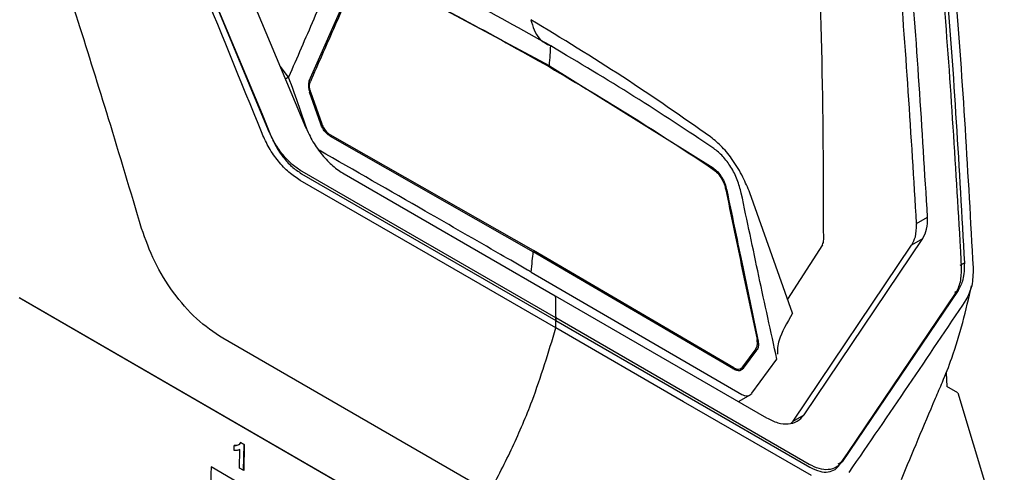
# Model space of a CAD drawing. Extents: x 106 to 315, y 19 to 260.
# Tile 14 of 98: x 151.71 to 169.91, y 64.51 to 72.88. Entities that reach past the tile are written whole.
import ezdxf

# ---------------------------------------------------------------- set-up
doc = ezdxf.new("R2010")
doc.units = 0
doc.layers.get('0').update_dxf_attribs({"linetype": 'CONTINUOUS'})

msp = doc.modelspace()

# ---------------------------------------------------------------- linework, layer by layer
at = {"color": 7, "linetype": 'Continuous'}
for p, q in [((154.477, 76.875), (156.995, 70.893)), ((156.31, 70.829), (153.901, 76.622)), ((153.936, 76.521), (156.191, 71.128)), ((161.501, 72.026), (158.232, 73.771)), ((157.062, 71.749), (157.917, 73.687)), ((156.68, 71.814), (156.522, 72.016)), ((161.501, 72.026), (164.524, 70.139)), ((157.082, 71.732), (157.082, 71.732)), ((157.275, 70.946), (157.068, 71.539)), ((157.087, 71.543), (157.294, 70.949)), ((157.087, 71.543), (157.087, 71.543)), ((156.191, 71.128), (156.328, 70.79)), ((156.328, 70.79), (156.358, 70.717)), ((157.445, 70.725), (161.202, 68.587)), ((161.205, 68.613), (157.447, 70.751)), ((161.616, 67.365), (156.929, 70.071)), ((156.918, 70.031), (161.617, 67.319)), ((157.704, 70.027), (161.609, 67.773)), ((165.994, 67.455), (165.204, 69.674)), ((168.285, 69.11), (168.488, 69.227)), ((168.285, 69.11), (168.286, 69.097)), ((166.206, 65.575), (168.402, 68.836)), ((168.2, 68.719), (168.402, 68.836)), ((164.908, 66.444), (161.205, 68.613)), ((166.546, 68.718), (165.902, 67.711)), ((166.004, 65.458), (168.194, 68.711)), ((168.2, 68.719), (168.194, 68.711)), ((169.102, 68.587), (169.092, 68.781)), ((164.907, 66.418), (161.202, 68.587)), ((169.116, 68.306), (169.102, 68.587)), ((161.161, 68.213), (165.059, 65.954)), ((151.698, 67.741), (160.386, 62.726)), ((160.397, 62.715), (151.71, 67.73)), ((161.609, 67.773), (165.515, 65.518)), ((169.055, 67.874), (166.91, 64.71)), ((167.019, 64.878), (169.008, 67.82)), ((166.303, 64.659), (161.616, 67.365)), ((161.617, 67.319), (166.316, 64.606)), ((160.396, 64.141), (155.463, 66.989)), ((165.315, 66.793), (165.07, 66.46)), ((165.086, 66.436), (165.331, 66.769)), ((165.24, 65.973), (165.704, 66.605)), ((168.83, 66.351), (168.847, 66.097)), ((169.049, 65.98), (168.847, 66.097)), ((164.993, 65.819), (165.222, 65.952)), ((169.049, 65.98), (169.907, 63.137)), ((166.004, 65.458), (166.206, 65.575)), ((165.968, 65.424), (166.001, 65.455)), ((166.004, 65.458), (166.001, 65.455)), ((155.673, 64.917), (155.675, 65.01)), ((155.856, 65.028), (155.791, 65.065)), ((155.793, 65.067), (155.858, 65.03)), ((155.848, 64.547), (155.856, 65.028)), ((155.858, 65.03), (155.85, 64.546)), ((155.856, 65.028), (155.858, 65.03)), ((155.768, 64.933), (155.774, 64.935)), ((155.77, 64.592), (155.776, 64.936)), ((166.891, 64.692), (167.019, 64.878)), ((160.381, 61.648), (155.246, 64.612)), ((166.863, 64.652), (166.891, 64.692)), ((155.85, 64.546), (155.77, 64.592))]:
    msp.add_line(p, q, dxfattribs=at)
at = {"color": 8, "linetype": 'Continuous'}
for p, q in [((156.68, 71.814), (156.621, 71.78)), ((157.294, 70.949), (157.294, 70.949)), ((157.447, 70.751), (157.447, 70.751)), ((156.918, 70.031), (156.918, 70.031)), ((169.094, 68.341), (169.169, 68.384)), ((169.055, 67.874), (168.988, 67.836)), ((165.355, 66.962), (165.338, 66.952)), ((165.331, 66.769), (165.272, 66.734)), ((164.885, 66.43), (164.908, 66.444)), ((165.017, 66.396), (165.086, 66.436)), ((166.316, 64.606), (166.316, 64.606)), ((166.91, 64.71), (166.833, 64.666))]:
    msp.add_line(p, q, dxfattribs=at)
at = {"color": 7, "linetype": 'Continuous', "flags": 128}
for points in [[(161.619, 67.18), (159.257, 68.543), (156.896, 69.906)], [(166.341, 64.454), (163.98, 65.817), (161.619, 67.18)]]:
    msp.add_lwpolyline(points, dxfattribs=at)
at = {"color": 7, "linetype": 'Continuous'}
for points, knots in [([(168.285, 69.11), (168.187, 70.737), (167.992, 73.96), (167.636, 77.073), (167.459, 78.615)], [0, 0, 0, 0, 0.504658, 1, 1, 1, 1]), ([(168.488, 69.227), (168.389, 70.86), (168.194, 74.094), (167.836, 77.216), (167.659, 78.762)], [0, 0, 0, 0, 0.504941, 1, 1, 1, 1]), ([(168.325, 78.502), (168.509, 76.865), (168.881, 73.554), (169.072, 70.119), (169.169, 68.384)], [0, 0, 0, 0, 0.494733, 1, 1, 1, 1]), ([(168.486, 78.409), (168.672, 76.754), (169.044, 73.443), (169.235, 70.008), (169.33, 68.291)], [0, 0, 0, 0, 0.499993, 1, 1, 1, 1]), ([(169.092, 68.781), (168.996, 70.391), (168.805, 73.58), (168.458, 76.661), (168.287, 78.187)], [0, 0, 0, 0, 0.5048988, 1, 1, 1, 1]), ([(156.19, 70.773), (155.793, 71.75), (155, 73.706), (154.177, 75.643), (153.765, 76.612)], [0, 0, 0, 0, 0.499994, 1, 1, 1, 1]), ([(153.963, 69.02), (153.761, 69.696), (153.379, 70.974), (152.818, 72.768), (152.315, 74.336), (151.995, 75.303), (151.847, 75.75)], [0, 0, 0, 0, 0.298899, 0.565199, 0.798899, 1, 1, 1, 1]), ([(166.569, 68.817), (166.566, 69.994), (166.561, 72.331), (166.451, 74.603), (166.397, 75.731)], [0, 0, 0, 0, 0.503957, 1, 1, 1, 1]), ([(157.615, 73.962), (157.458, 73.603), (157.143, 72.885), (156.834, 72.171), (156.68, 71.814)], [0, 0, 0, 0, 0.499984, 1, 1, 1, 1]), ([(161.525, 72.39), (160.993, 72.689), (159.983, 73.257), (158.918, 73.791), (158.414, 74.043)], [0, 0, 0, 0, 0.5265422, 1, 1, 1, 1]), ([(158.231, 73.748), (158.789, 73.466), (159.905, 72.901), (160.968, 72.303), (161.5, 72.003)], [0, 0, 0, 0, 0.499716, 1, 1, 1, 1]), ([(157.937, 73.671), (157.794, 73.347), (157.507, 72.7), (157.223, 72.055), (157.082, 71.732)], [0, 0, 0, 0, 0.499997, 1, 1, 1, 1]), ([(161.156, 72.876), (161.196, 72.747), (161.267, 72.518), (161.446, 72.429), (161.525, 72.39)], [0, 0, 0, 0, 0.5593972, 1, 1, 1, 1]), ([(164.479, 70.709), (163.946, 71.082), (162.882, 71.827), (161.73, 72.527), (161.156, 72.876)], [0, 0, 0, 0, 0.501337, 1, 1, 1, 1]), ([(161.501, 72.026), (161.506, 72.094), (161.514, 72.215), (161.521, 72.336), (161.525, 72.39)], [0, 0, 0, 0, 0.559992, 1, 1, 1, 1]), ([(164.538, 70.497), (164.051, 70.821), (163.079, 71.468), (162.043, 72.082), (161.525, 72.39)], [0, 0, 0, 0, 0.500002, 1, 1, 1, 1]), ([(161.5, 72.003), (162.018, 71.697), (163.054, 71.083), (164.033, 70.439), (164.523, 70.116)], [0, 0, 0, 0, 0.499653, 1, 1, 1, 1]), ([(157.031, 70.821), (156.982, 70.965), (156.868, 71.297), (156.748, 71.627), (156.68, 71.814)], [0, 0, 0, 0, 0.431594, 1, 1, 1, 1]), ([(157.062, 71.749), (157.057, 71.734), (157.047, 71.705), (157.044, 71.651), (157.051, 71.596), (157.063, 71.557), (157.068, 71.539)], [0, 0, 0, 0, 0.262665, 0.50656, 0.761634, 1, 1, 1, 1]), ([(157.087, 71.543), (157.081, 71.562), (157.067, 71.608), (157.064, 71.676), (157.076, 71.714), (157.082, 71.732)], [0, 0, 0, 0, 0.2752139, 0.6608901, 1, 1, 1, 1]), ([(156.929, 70.071), (156.868, 70.111), (156.746, 70.192), (156.574, 70.374), (156.42, 70.59), (156.347, 70.749), (156.31, 70.829)], [0, 0, 0, 0, 0.245457, 0.493939, 0.745454, 1, 1, 1, 1]), ([(156.995, 70.893), (157.037, 70.801), (157.121, 70.619), (157.297, 70.373), (157.495, 70.165), (157.634, 70.073), (157.704, 70.027)], [0, 0, 0, 0, 0.255058, 0.50674, 0.755048, 1, 1, 1, 1]), ([(157.445, 70.725), (157.429, 70.736), (157.395, 70.758), (157.347, 70.809), (157.304, 70.873), (157.285, 70.921), (157.275, 70.946)], [0, 0, 0, 0, 0.231994, 0.475956, 0.731947, 1, 1, 1, 1]), ([(157.294, 70.949), (157.305, 70.923), (157.326, 70.87), (157.379, 70.801), (157.422, 70.766), (157.444, 70.753), (157.447, 70.751)], [0, 0, 0, 0, 0.3208159, 0.6416556, 0.9620302, 1, 1, 1, 1]), ([(156.896, 69.906), (156.826, 69.953), (156.684, 70.046), (156.486, 70.257), (156.313, 70.503), (156.231, 70.683), (156.19, 70.773)], [0, 0, 0, 0, 0.250122, 0.500048, 0.749929, 1, 1, 1, 1]), ([(156.358, 70.717), (156.386, 70.654), (156.446, 70.522), (156.576, 70.332), (156.737, 70.153), (156.857, 70.072), (156.918, 70.031)], [0, 0, 0, 0, 0.219727, 0.463485, 0.726378, 1, 1, 1, 1]), ([(165.204, 69.674), (165.164, 69.773), (165.077, 69.986), (164.9, 70.276), (164.696, 70.534), (164.552, 70.65), (164.479, 70.709)], [0, 0, 0, 0, 0.232072, 0.499812, 0.747904, 1, 1, 1, 1]), ([(161.161, 68.213), (161.14, 68.226), (160.953, 68.334), (160.301, 68.71), (159.018, 69.448), (157.9, 70.089), (157.247, 70.463)], [0, 0, 0, 0, 0.016221, 0.144217, 0.5, 1, 1, 1, 1]), ([(165.046, 69.672), (165.024, 69.755), (164.98, 69.92), (164.859, 70.157), (164.708, 70.362), (164.595, 70.452), (164.538, 70.497)], [0, 0, 0, 0, 0.250235, 0.500116, 0.749878, 1, 1, 1, 1]), ([(164.523, 70.116), (164.553, 70.093), (164.614, 70.045), (164.69, 69.934), (164.738, 69.825), (164.754, 69.758), (164.76, 69.732)], [0, 0, 0, 0, 0.282711, 0.566441, 0.8286, 1, 1, 1, 1]), ([(164.524, 70.139), (164.553, 70.116), (164.61, 70.071), (164.686, 69.969), (164.746, 69.851), (164.767, 69.769), (164.778, 69.726)], [0, 0, 0, 0, 0.2572824, 0.5016796, 0.7453762, 1, 1, 1, 1]), ([(164.76, 69.732), (164.855, 69.27), (165.046, 68.348), (165.24, 67.427), (165.337, 66.967)], [0, 0, 0, 0, 0.499998, 1, 1, 1, 1]), ([(164.778, 69.726), (164.87, 69.283), (165.06, 68.361), (165.254, 67.44), (165.355, 66.962)], [0, 0, 0, 0, 0.480372, 1, 1, 1, 1]), ([(165.704, 66.605), (165.592, 67.116), (165.369, 68.136), (165.154, 69.16), (165.046, 69.672)], [0, 0, 0, 0, 0.500022, 1, 1, 1, 1]), ([(168.402, 68.836), (168.43, 68.89), (168.486, 68.997), (168.487, 69.15), (168.488, 69.227)], [0, 0, 0, 0, 0.499998, 1, 1, 1, 1]), ([(155.463, 66.989), (155.299, 67.1), (154.976, 67.319), (154.542, 67.824), (154.181, 68.403), (154.036, 68.814), (153.963, 69.02)], [0, 0, 0, 0, 0.255708, 0.504128, 0.750239, 1, 1, 1, 1]), ([(168.2, 68.719), (168.224, 68.764), (168.28, 68.867), (168.284, 69.015), (168.286, 69.097)], [0, 0, 0, 0, 0.439142, 1, 1, 1, 1]), ([(166.546, 68.718), (166.553, 68.732), (166.566, 68.758), (166.568, 68.797), (166.569, 68.817)], [0, 0, 0, 0, 0.505665, 1, 1, 1, 1]), ([(161.161, 68.213), (161.169, 68.283), (161.183, 68.408), (161.196, 68.532), (161.202, 68.587)], [0, 0, 0, 0, 0.559994, 1, 1, 1, 1]), ([(169.008, 67.82), (169.043, 67.887), (169.112, 68.02), (169.115, 68.211), (169.116, 68.306)], [0, 0, 0, 0, 0.4994579, 1, 1, 1, 1]), ([(169.169, 68.384), (169.167, 68.275), (169.163, 68.075), (169.088, 67.937), (169.055, 67.874)], [0, 0, 0, 0, 0.545078, 1, 1, 1, 1]), ([(169.33, 68.291), (169.329, 68.175), (169.325, 67.944), (169.241, 67.783), (169.199, 67.702)], [0, 0, 0, 0, 0.500004, 1, 1, 1, 1]), ([(168.005, 64.382), (168.21, 64.874), (168.453, 65.458), (168.777, 66.208), (169.054, 66.901), (169.197, 67.507), (169.303, 67.956)], [0, 0, 0, 0, 0.462447, 0.549682, 0.666011, 1, 1, 1, 1]), ([(161.609, 67.773), (161.611, 67.688), (161.613, 67.537), (161.616, 67.385), (161.617, 67.319)], [0, 0, 0, 0, 0.559997, 1, 1, 1, 1]), ([(169.199, 67.702), (168.846, 67.175), (168.139, 66.121), (167.402, 65.049), (167.034, 64.512)], [0, 0, 0, 0, 0.500006, 1, 1, 1, 1]), ([(161.619, 67.18), (161.618, 67.214), (161.617, 67.276), (161.617, 67.338), (161.616, 67.365)], [0, 0, 0, 0, 0.560003, 1, 1, 1, 1]), ([(165.994, 67.455), (165.89, 67.275), (165.711, 66.963), (165.713, 66.777), (165.714, 66.698)], [0, 0, 0, 0, 0.57632, 1, 1, 1, 1]), ([(160.396, 64.141), (160.54, 64.419), (160.828, 64.975), (161.262, 65.995), (161.483, 66.73), (161.619, 67.18)], [0, 0, 0, 0, 0.280085, 0.560184, 1, 1, 1, 1]), ([(165.315, 66.793), (165.322, 66.805), (165.339, 66.833), (165.348, 66.893), (165.34, 66.943), (165.337, 66.967)], [0, 0, 0, 0, 0.275212, 0.660906, 1, 1, 1, 1]), ([(165.355, 66.962), (165.359, 66.932), (165.368, 66.873), (165.355, 66.808), (165.338, 66.779), (165.331, 66.769)], [0, 0, 0, 0, 0.386952, 0.77392, 1, 1, 1, 1]), ([(165.086, 66.436), (165.072, 66.422), (165.043, 66.394), (164.979, 66.385), (164.932, 66.407), (164.907, 66.418)], [0, 0, 0, 0, 0.322219, 0.644464, 1, 1, 1, 1]), ([(164.908, 66.444), (164.929, 66.434), (164.969, 66.415), (165.025, 66.421), (165.056, 66.442), (165.069, 66.458), (165.07, 66.46)], [0, 0, 0, 0, 0.3199645, 0.639922, 0.960128, 1, 1, 1, 1]), ([(165.059, 65.953), (165.076, 65.945), (165.112, 65.927), (165.162, 65.925), (165.207, 65.937), (165.229, 65.961), (165.24, 65.972)], [0, 0, 0, 0, 0.25003, 0.500002, 0.749897, 1, 1, 1, 1]), ([(165.515, 65.518), (165.584, 65.484), (165.723, 65.415), (165.917, 65.397), (166.088, 65.442), (166.166, 65.531), (166.206, 65.575)], [0, 0, 0, 0, 0.244951, 0.49326, 0.744942, 1, 1, 1, 1]), ([(155.791, 65.065), (155.784, 65.052), (155.765, 65.02), (155.719, 65.006), (155.685, 65.008), (155.673, 65.009)], [0, 0, 0, 0, 0.313534, 0.746052, 1, 1, 1, 1]), ([(155.675, 65.01), (155.687, 65.009), (155.713, 65.007), (155.75, 65.018), (155.779, 65.036), (155.79, 65.059), (155.793, 65.067)], [0, 0, 0, 0, 0.2522898, 0.5042088, 0.8387874, 1, 1, 1, 1]), ([(155.776, 64.936), (155.768, 64.932), (155.753, 64.924), (155.72, 64.914), (155.692, 64.916), (155.673, 64.917)], [0, 0, 0, 0, 0.250699, 0.50165, 1, 1, 1, 1]), ([(155.246, 64.612), (155.239, 64.257), (155.217, 63.197), (155.179, 62.128), (155.153, 61.417)], [0, 0, 0, 0, 0.334198, 1, 1, 1, 1]), ([(166.91, 64.71), (166.875, 64.671), (166.806, 64.594), (166.656, 64.554), (166.486, 64.569), (166.364, 64.629), (166.303, 64.659)], [0, 0, 0, 0, 0.254546, 0.506061, 0.754543, 1, 1, 1, 1]), ([(166.316, 64.606), (166.377, 64.577), (166.497, 64.519), (166.655, 64.513), (166.781, 64.556), (166.837, 64.621), (166.863, 64.652)], [0, 0, 0, 0, 0.273623, 0.536516, 0.780273, 1, 1, 1, 1])]:
    msp.add_open_spline(points, degree=3, knots=knots, dxfattribs=at)

doc.saveas('drawing.dxf')
